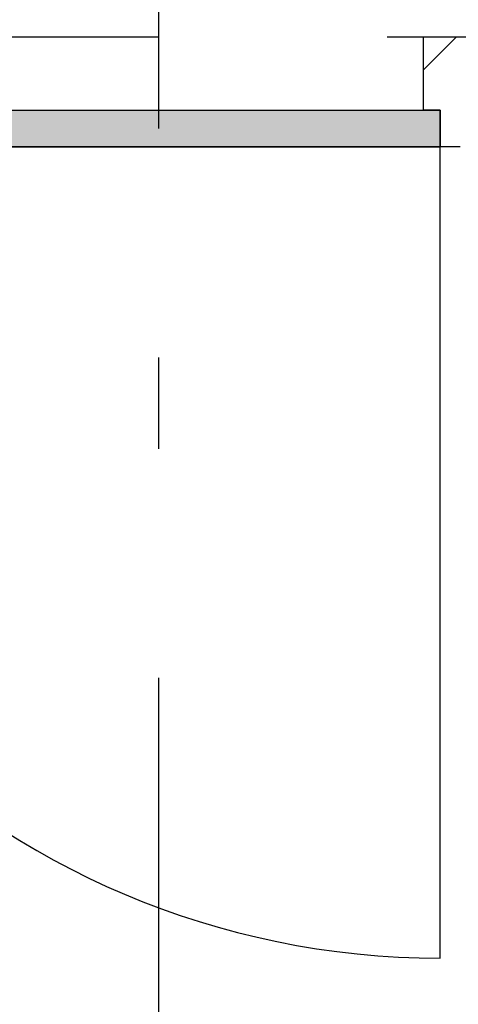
# Model space of a CAD drawing. Extents: x 2 to 87, y -108 to 11.
# Tile 11 of 256: x 17.776 to 18.256, y -87.964 to -86.889. Entities that reach past the tile are written whole.
import ezdxf

# ---------------------------------------------------------------- set-up
doc = ezdxf.new("R2010")
doc.units = 0
doc.header["$MEASUREMENT"] = 0
doc.linetypes.add('DASHDOT', pattern=[1, 0.5, -0.25, 0, -0.25])
for name, color, linetype in [('16', 7, 'CONTINUOUS'), ('30', 7, 'CONTINUOUS'), ('5', 7, 'CONTINUOUS'), ('8', 7, 'CONTINUOUS')]:
    doc.layers.add(name, color=color, linetype=linetype)

# ---------------------------------------------------------------- blocks, each defined once
blk = doc.blocks.new('*N176')
at = {"layer": '8', "color": 62, "linetype": 'Continuous'}
for p, q in [((-0.745, -0.16), (0.141, -0.16)), ((-0.745, -0.16), (-0.745, -0.2)), ((0.141, -0.16), (0.141, -0.2)), ((-0.745, -0.2), (-0.2701, -0.2)), ((-0.2701, -0.2), (0.0521, -0.2)), ((0.0521, -0.2), (0.141, -0.2))]:
    blk.add_line(p, q, dxfattribs=at)
for points in [[(-0.745, -0.16), (-0.745, -0.16), (0.141, -0.16)], [(-0.745, -0.16), (-0.745, -0.2), (0.141, -0.2)], [(-0.745, -0.16), (0.141, -0.16), (0.141, -0.2)], [(-0.745, -0.2), (-0.745, -0.2), (-0.2701, -0.2)], [(-0.2701, -0.2), (-0.2701, -0.2), (0.0521, -0.2)], [(0.0521, -0.2), (0.0521, -0.2), (0.141, -0.2)]]:
    blk.add_solid(points, dxfattribs=at)

msp = doc.modelspace()

# ---------------------------------------------------------------- linework, layer by layer
at = {"layer": '16', "color": 62, "linetype": 'Continuous'}
msp.add_line((18.2356, -87.9135), (18.2356, -87.0275), dxfattribs=at)
msp.add_arc((18.2356, -87.0275), 0.886, 180, 270, dxfattribs=at)
at = {"layer": '30', "color": 62, "linetype": 'Continuous'}
for p, q in [((18.2176, -86.9875), (18.2176, -86.9075)), ((18.2176, -86.9075), (18.2576, -86.9075)), ((18.2356, -86.9875), (18.2176, -86.9875)), ((18.2356, -87.0275), (18.2356, -86.9875)), ((18.2576, -87.0275), (18.2356, -87.0275))]:
    msp.add_line(p, q, dxfattribs=at)
at = {"layer": '5', "color": 7, "linetype": 'DASHDOT'}
for p, q in [((17.9276, -7.3075), (17.9276, -96.5075)), ((7.5276, -86.9075), (52.6276, -86.9075))]:
    msp.add_line(p, q, dxfattribs=at)
at = {"layer": '8', "color": 62, "linetype": 'Continuous'}
for p, q in [((18.2176, -86.9434), (18.2535, -86.9075)), ((17.3496, -86.9875), (18.2356, -86.9875)), ((18.2356, -86.9875), (18.2356, -87.0275)), ((18.2356, -87.0275), (17.3496, -87.0275))]:
    msp.add_line(p, q, dxfattribs=at)

# ---------------------------------------------------------------- block references
msp.add_blockref('*N176', (18.0946, -86.8275), dxfattribs=at)

doc.saveas('drawing.dxf')
